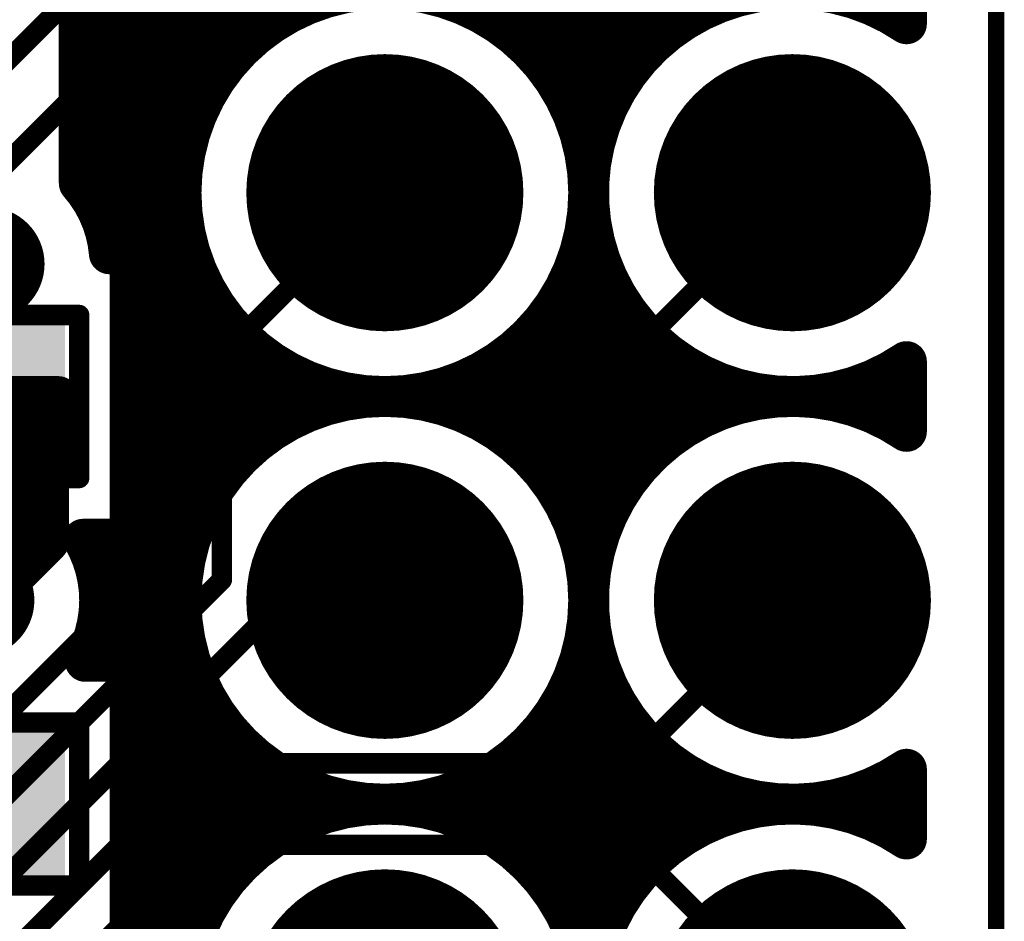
# Model space of a CAD drawing. Extents: x 9.47 to 11.2, y 3.36 to 4.75.
# Tile 48 of 50: x 10.96 to 11.2, y 4.13 to 4.35. Entities that reach past the tile are written whole.
import ezdxf

# ---------------------------------------------------------------- set-up
doc = ezdxf.new("R2010")
doc.units = 0
doc.layers.get('0').update_dxf_attribs({"linetype": 'CONTINUOUS'})
for name, color, linetype in [('BOTTOMLAYER', 5, 'CONTINUOUS'), ('BOTTOMSOLDER', 6, 'CONTINUOUS'), ('KEEPOUTLAYER', 6, 'CONTINUOUS'), ('MECHANICAL1', 6, 'CONTINUOUS'), ('MULTILAYER', 9, 'CONTINUOUS'), ('TOPLAYER', 1, 'CONTINUOUS'), ('TOPOVERLAY', 2, 'CONTINUOUS'), ('TOPPASTE', 8, 'CONTINUOUS'), ('TOPSOLDER', 216, 'CONTINUOUS')]:
    doc.layers.add(name, color=color, linetype=linetype)

# ---------------------------------------------------------------- blocks, each defined once
blk = doc.blocks.new('0603R_16')
at = {"layer": 'TOPLAYER'}
for points in [[(-0.0125, 0.015), (-0.0425, 0.015), (-0.0125, -0.015), (-0.0425, -0.015)], [(0.0425, 0.015), (0.0125, 0.015), (0.0425, -0.015), (0.0125, -0.015)]]:
    blk.add_solid(points, dxfattribs=at)
at = {"layer": 'TOPOVERLAY', "const_width": 0.005}
for points in [[(-0.05, -0.02), (-0.05, 0.02)], [(-0.05, 0.02), (-0.025, 0.02)], [(0.025, 0.02), (0.05, 0.02)], [(0.05, -0.02), (0.05, 0.02)], [(-0.05, -0.02), (-0.025, -0.02)], [(0.025, -0.02), (0.05, -0.02)]]:
    blk.add_lwpolyline(points, dxfattribs=at)
at = {"layer": 'TOPOVERLAY', "const_width": 0.0025}
for points in [[(-0.05125, 0.02, 1), (-0.04875, 0.02, 1)], [(-0.05125, 0.02, 1), (-0.04875, 0.02, 1)], [(-0.02625, 0.02, 1), (-0.02375, 0.02, 1)], [(0.02375, 0.02, 1), (0.02625, 0.02, 1)], [(0.04875, 0.02, 1), (0.05125, 0.02, 1)], [(0.04875, 0.02, 1), (0.05125, 0.02, 1)], [(-0.05125, -0.02, 1), (-0.04875, -0.02, 1)], [(-0.05125, -0.02, 1), (-0.04875, -0.02, 1)], [(-0.02625, -0.02, 1), (-0.02375, -0.02, 1)], [(0.02375, -0.02, 1), (0.02625, -0.02, 1)], [(0.04875, -0.02, 1), (0.05125, -0.02, 1)], [(0.04875, -0.02, 1), (0.05125, -0.02, 1)]]:
    blk.add_lwpolyline(points, format="xyb", close=True, dxfattribs=at)
at = {"layer": 'TOPPASTE'}
for points in [[(-0.0125, 0.015), (-0.0425, 0.015), (-0.0125, -0.015), (-0.0425, -0.015)], [(0.0425, 0.015), (0.0125, 0.015), (0.0425, -0.015), (0.0125, -0.015)]]:
    blk.add_solid(points, dxfattribs=at)
at = {"layer": 'TOPSOLDER'}
for points in [[(-0.0085, 0.019), (-0.0465, 0.019), (-0.0085, -0.019), (-0.0465, -0.019)], [(0.0465, 0.019), (0.0085, 0.019), (0.0465, -0.019), (0.0085, -0.019)]]:
    blk.add_solid(points, dxfattribs=at)
blk = doc.blocks.new('0603R_24')
at = {"layer": 'TOPLAYER'}
for points in [[(-0.0125, 0.015), (-0.0425, 0.015), (-0.0125, -0.015), (-0.0425, -0.015)], [(0.0425, 0.015), (0.0125, 0.015), (0.0425, -0.015), (0.0125, -0.015)]]:
    blk.add_solid(points, dxfattribs=at)
at = {"layer": 'TOPOVERLAY', "const_width": 0.005}
for points in [[(-0.05, 0.02), (-0.05, -0.02)], [(-0.025, 0.02), (-0.05, 0.02)], [(0.05, 0.02), (0.025, 0.02)], [(0.05, 0.02), (0.05, -0.02)], [(-0.025, -0.02), (-0.05, -0.02)], [(0.05, -0.02), (0.025, -0.02)]]:
    blk.add_lwpolyline(points, dxfattribs=at)
at = {"layer": 'TOPOVERLAY', "const_width": 0.0025}
for points in [[(-0.05125, 0.02, 1), (-0.04875, 0.02, 1)], [(-0.05125, 0.02, 1), (-0.04875, 0.02, 1)], [(-0.02625, 0.02, 1), (-0.02375, 0.02, 1)], [(0.02375, 0.02, 1), (0.02625, 0.02, 1)], [(0.04875, 0.02, 1), (0.05125, 0.02, 1)], [(0.04875, 0.02, 1), (0.05125, 0.02, 1)], [(-0.05125, -0.02, 1), (-0.04875, -0.02, 1)], [(-0.05125, -0.02, 1), (-0.04875, -0.02, 1)], [(-0.02625, -0.02, 1), (-0.02375, -0.02, 1)], [(0.02375, -0.02, 1), (0.02625, -0.02, 1)], [(0.04875, -0.02, 1), (0.05125, -0.02, 1)], [(0.04875, -0.02, 1), (0.05125, -0.02, 1)]]:
    blk.add_lwpolyline(points, format="xyb", close=True, dxfattribs=at)
at = {"layer": 'TOPPASTE'}
for points in [[(-0.0125, 0.015), (-0.0425, 0.015), (-0.0125, -0.015), (-0.0425, -0.015)], [(0.0425, 0.015), (0.0125, 0.015), (0.0425, -0.015), (0.0125, -0.015)]]:
    blk.add_solid(points, dxfattribs=at)
at = {"layer": 'TOPSOLDER'}
for points in [[(-0.0085, 0.019), (-0.0465, 0.019), (-0.0085, -0.019), (-0.0465, -0.019)], [(0.0465, 0.019), (0.0085, 0.019), (0.0465, -0.019), (0.0085, -0.019)]]:
    blk.add_solid(points, dxfattribs=at)
blk = doc.blocks.new('MM_MOTOR_53')
at = {"layer": 'BOTTOMSOLDER', "const_width": 0.034}
for points in [[(0.683, 0, 1), (0.717, 0, 1)], [(0.783, 0, 1), (0.817, 0, 1)], [(0.883, 0, 1), (0.917, 0, 1)], [(0.683, -0.1, 1), (0.717, -0.1, 1)], [(0.783, -0.1, 1), (0.817, -0.1, 1)], [(0.883, -0.1, 1), (0.917, -0.1, 1)]]:
    blk.add_lwpolyline(points, format="xyb", close=True, dxfattribs=at)
at = {"layer": 'MULTILAYER', "const_width": 0.03}
for points in [[(0.685, 0, 1), (0.715, 0, 1)], [(0.785, 0, 1), (0.815, 0, 1)], [(0.885, 0, 1), (0.915, 0, 1)], [(0.685, -0.1, 1), (0.715, -0.1, 1)], [(0.785, -0.1, 1), (0.815, -0.1, 1)], [(0.885, -0.1, 1), (0.915, -0.1, 1)]]:
    blk.add_lwpolyline(points, format="xyb", close=True, dxfattribs=at)
at = {"layer": 'TOPSOLDER', "const_width": 0.034}
for points in [[(0.683, 0, 1), (0.717, 0, 1)], [(0.783, 0, 1), (0.817, 0, 1)], [(0.883, 0, 1), (0.917, 0, 1)], [(0.683, -0.1, 1), (0.717, -0.1, 1)], [(0.783, -0.1, 1), (0.817, -0.1, 1)], [(0.883, -0.1, 1), (0.917, -0.1, 1)]]:
    blk.add_lwpolyline(points, format="xyb", close=True, dxfattribs=at)

msp = doc.modelspace()

# ---------------------------------------------------------------- linework, layer by layer
at = {"layer": 'BOTTOMLAYER'}
for points, const_width in [([(10.925, 4.31), (11.025, 4.41)], 0.005), ([(10.9525, 4.3125), (11, 4.36)], 0.005), ([(10.99, 4.25), (11.05, 4.31)], 0.005), ([(11.1, 4.26), (11.15, 4.31)], 0.005), ([(10.525, 4.26), (10.969844, 4.26)], 0.01), ([(10.525, 4.26), (10.969844, 4.26)], 0.01), ([(10.96, 4.21682), (10.96, 4.26)], 0.01), ([(11.01, 4.245), (11.025, 4.26)], 0.005), ([(11.025, 4.26), (11.1, 4.26)], 0.005), ([(10.415, 4.25), (10.9675, 4.25)], 0.01), ([(10.9675, 4.22432), (10.9675, 4.25)], 0.01), ([(10.99, 4.215), (10.99, 4.25)], 0.005), ([(11.01, 4.215), (11.01, 4.245)], 0.005), ([(10.405, 4.24), (10.9675, 4.24)], 0.01), ([(10.39458, 4.23), (10.9675, 4.23)], 0.01), ([(10.90068, 4.1575), (10.9675, 4.22432)], 0.01), ([(10.400981, 4.22), (10.96318, 4.22)], 0.01), ([(10.91, 4.135), (10.99, 4.215)], 0.005), ([(10.92, 4.125), (11.01, 4.215)], 0.005), ([(10.93, 4.115), (11.025, 4.21)], 0.005), ([(11.025, 4.21), (11.05, 4.21)], 0.005), ([(11.11, 4.17), (11.15, 4.21)], 0.005), ([(10.94, 4.105), (11.005, 4.17)], 0.005), ([(11.005, 4.17), (11.11, 4.17)], 0.005), ([(10.95, 4.095), (11.005, 4.15)], 0.005), ([(11.005, 4.15), (11.11, 4.15)], 0.005), ([(11.11, 4.15), (11.15, 4.11)], 0.005)]:
    msp.add_lwpolyline(points, dxfattribs=dict(at, const_width=const_width))
for points, const_width in [([(11.04875, 4.31, 1), (11.05125, 4.31, 1)], 0.0025), ([(11.14875, 4.31, 1), (11.15125, 4.31, 1)], 0.0025), ([(10.9575, 4.26, 1), (10.9625, 4.26, 1)], 0.005), ([(10.967344, 4.26, 1), (10.972344, 4.26, 1)], 0.005), ([(10.967344, 4.26, 1), (10.972344, 4.26, 1)], 0.005), ([(10.967344, 4.26, 1), (10.972344, 4.26, 1)], 0.005), ([(10.967344, 4.26, 1), (10.972344, 4.26, 1)], 0.005), ([(11.02375, 4.26, 1), (11.02625, 4.26, 1)], 0.0025), ([(11.02375, 4.26, 1), (11.02625, 4.26, 1)], 0.0025), ([(11.09875, 4.26, 1), (11.10125, 4.26, 1)], 0.0025), ([(11.09875, 4.26, 1), (11.10125, 4.26, 1)], 0.0025), ([(10.965, 4.25, 1), (10.97, 4.25, 1)], 0.005), ([(10.965, 4.25, 1), (10.97, 4.25, 1)], 0.005), ([(10.965, 4.25, 1), (10.97, 4.25, 1)], 0.005), ([(10.965, 4.25, 1), (10.97, 4.25, 1)], 0.005), ([(10.98875, 4.25, 1), (10.99125, 4.25, 1)], 0.0025), ([(10.98875, 4.25, 1), (10.99125, 4.25, 1)], 0.0025), ([(11.00875, 4.245, 1), (11.01125, 4.245, 1)], 0.0025), ([(11.00875, 4.245, 1), (11.01125, 4.245, 1)], 0.0025), ([(10.965, 4.24, 1), (10.97, 4.24, 1)], 0.005), ([(10.965, 4.23, 1), (10.97, 4.23, 1)], 0.005), ([(10.965, 4.22432, 1), (10.97, 4.22432, 1)], 0.005), ([(10.965, 4.22432, 1), (10.97, 4.22432, 1)], 0.005), ([(10.96068, 4.22, 1), (10.96568, 4.22, 1)], 0.005), ([(10.9575, 4.21682, 1), (10.9625, 4.21682, 1)], 0.005), ([(10.98875, 4.215, 1), (10.99125, 4.215, 1)], 0.0025), ([(10.98875, 4.215, 1), (10.99125, 4.215, 1)], 0.0025), ([(11.00875, 4.215, 1), (11.01125, 4.215, 1)], 0.0025), ([(11.00875, 4.215, 1), (11.01125, 4.215, 1)], 0.0025), ([(11.02375, 4.21, 1), (11.02625, 4.21, 1)], 0.0025), ([(11.02375, 4.21, 1), (11.02625, 4.21, 1)], 0.0025), ([(11.04875, 4.21, 1), (11.05125, 4.21, 1)], 0.0025), ([(11.14875, 4.21, 1), (11.15125, 4.21, 1)], 0.0025), ([(11.00375, 4.17, 1), (11.00625, 4.17, 1)], 0.0025), ([(11.00375, 4.17, 1), (11.00625, 4.17, 1)], 0.0025), ([(11.10875, 4.17, 1), (11.11125, 4.17, 1)], 0.0025), ([(11.10875, 4.17, 1), (11.11125, 4.17, 1)], 0.0025), ([(11.00375, 4.15, 1), (11.00625, 4.15, 1)], 0.0025), ([(11.00375, 4.15, 1), (11.00625, 4.15, 1)], 0.0025), ([(11.10875, 4.15, 1), (11.11125, 4.15, 1)], 0.0025), ([(11.10875, 4.15, 1), (11.11125, 4.15, 1)], 0.0025)]:
    msp.add_lwpolyline(points, format="xyb", close=True, dxfattribs=dict(at, const_width=const_width))
at = {"layer": 'BOTTOMLAYER', "const_width": 0.01}
msp.add_lwpolyline([(10.9675, 4.25, -0.11565), (10.969844, 4.26)], format="xyb", dxfattribs=at)
msp.add_lwpolyline([(10.9675, 4.25, -0.11565), (10.969844, 4.26)], format="xyb", dxfattribs=at)
at = {"layer": 'BOTTOMSOLDER', "const_width": 0.014}
for points in [[(10.9455, 4.2925, 1), (10.9595, 4.2925, 1)], [(10.943, 4.21, 1), (10.957, 4.21, 1)]]:
    msp.add_lwpolyline(points, format="xyb", close=True, dxfattribs=at)
at = {"layer": 'KEEPOUTLAYER', "const_width": 0.004}
msp.add_lwpolyline([(11.2, 3.36), (11.2, 4.71)], dxfattribs=at)
at = {"layer": 'MECHANICAL1', "const_width": 0.004}
msp.add_lwpolyline([(11.2, 3.36), (11.2, 4.71)], dxfattribs=at)
at = {"layer": 'TOPLAYER', "const_width": 0.01}
for points in [[(10.99, 4.010981), (10.99, 4.56969)], [(10.98, 4.30449), (10.98, 4.565)], [(10.975, 4.312343), (10.975, 4.56)], [(11, 4.31), (11, 4.41)], [(11.1, 4.31), (11.1, 4.41)], [(11.01, 4.34), (11.01, 4.38)], [(11.09, 4.34), (11.09, 4.38)], [(11.11, 4.34), (11.11, 4.38)], [(11.02, 4.35), (11.02, 4.37)], [(11.08, 4.35), (11.08, 4.37)], [(11.12, 4.35), (11.12, 4.37)], [(11.178, 4.351425), (11.178, 4.368575)], [(11.03, 4.355826), (11.03, 4.364174)], [(11.07, 4.355826), (11.07, 4.364174)], [(11.13, 4.355826), (11.13, 4.364174)], [(11.17, 4.355826), (11.17, 4.364174)], [(10.975, 4.35), (11.02, 4.35)], [(11.08, 4.35), (11.12, 4.35)], [(10.975, 4.34), (11.01, 4.34)], [(11.09, 4.34), (11.11, 4.34)], [(10.975, 4.33), (11.004174, 4.33)], [(11.095826, 4.33), (11.104174, 4.33)], [(10.975, 4.32), (11.00101, 4.32)], [(10.976867, 4.31), (11, 4.31)], [(11, 4.21), (11, 4.31)], [(11.1, 4.21), (11.1, 4.31)], [(10.981547, 4.3), (11.00101, 4.3)], [(10.982396, 4.295), (10.9875, 4.295)], [(10.9875, 4.225), (10.9875, 4.295)], [(10.9875, 4.29), (11.004174, 4.29)], [(11.095826, 4.29), (11.104174, 4.29)], [(10.9875, 4.28), (11.01, 4.28)], [(11.01, 4.24), (11.01, 4.28)], [(11.09, 4.28), (11.11, 4.28)], [(11.09, 4.24), (11.09, 4.28)], [(11.11, 4.24), (11.11, 4.28)], [(10.9875, 4.27), (11.02, 4.27)], [(11.02, 4.25), (11.02, 4.27)], [(11.08, 4.27), (11.12, 4.27)], [(11.08, 4.25), (11.08, 4.27)], [(11.12, 4.25), (11.12, 4.27)], [(11.178, 4.251425), (11.178, 4.268575)], [(11.03, 4.255826), (11.03, 4.264174)], [(11.07, 4.255826), (11.07, 4.264174)], [(11.13, 4.255826), (11.13, 4.264174)], [(11.17, 4.255826), (11.17, 4.264174)], [(10.9875, 4.26), (11.05, 4.26)], [(11.05, 4.26), (11.15, 4.26)], [(11.15, 4.26), (11.178, 4.26)], [(10.9875, 4.25), (11.02, 4.25)], [(11.08, 4.25), (11.12, 4.25)], [(10.9875, 4.24), (11.01, 4.24)], [(11.09, 4.24), (11.11, 4.24)], [(10.9875, 4.23), (11.004174, 4.23)], [(11.095826, 4.23), (11.104174, 4.23)], [(10.975981, 4.225), (10.9875, 4.225)], [(10.98, 4.21), (10.98, 4.225)], [(10.978284, 4.22), (11.00101, 4.22)], [(10.98, 4.21), (11, 4.21)], [(10.98, 4.195), (10.98, 4.21)], [(11, 4.11), (11, 4.21)], [(11.1, 4.11), (11.1, 4.21)], [(10.978284, 4.2), (11.00101, 4.2)], [(10.9765, 4.195), (10.9875, 4.195)], [(10.9875, 4.125), (10.9875, 4.195)], [(10.9875, 4.19), (11.004174, 4.19)], [(11.095826, 4.19), (11.104174, 4.19)], [(10.9875, 4.18), (11.01, 4.18)], [(11.01, 4.14), (11.01, 4.18)], [(11.09, 4.18), (11.11, 4.18)], [(11.09, 4.14), (11.09, 4.18)], [(11.11, 4.14), (11.11, 4.18)], [(10.9875, 4.17), (11.02, 4.17)], [(11.02, 4.15), (11.02, 4.17)], [(11.08, 4.17), (11.12, 4.17)], [(11.08, 4.15), (11.08, 4.17)], [(11.12, 4.15), (11.12, 4.17)], [(11.178, 4.151425), (11.178, 4.168575)], [(11.03, 4.155826), (11.03, 4.164174)], [(11.07, 4.155826), (11.07, 4.164174)], [(11.13, 4.155826), (11.13, 4.164174)], [(11.17, 4.155826), (11.17, 4.164174)], [(10.9875, 4.16), (11.05, 4.16)], [(11.05, 4.16), (11.15, 4.16)], [(11.15, 4.16), (11.178, 4.16)], [(10.9875, 4.15), (11.02, 4.15)], [(11.08, 4.15), (11.12, 4.15)], [(10.9875, 4.14), (11.01, 4.14)], [(11.09, 4.14), (11.11, 4.14)], [(10.9875, 4.13), (11.004174, 4.13)], [(11.095826, 4.13), (11.104174, 4.13)]]:
    msp.add_lwpolyline(points, dxfattribs=at)
at = {"layer": 'TOPLAYER'}
for points, const_width in [([(11.1, 4.31, 1), (11, 4.31, 1)], 0.01), ([(11.0275, 4.355826, 1), (11.0325, 4.355826, 1)], 0.005), ([(11.0675, 4.355826, 1), (11.0725, 4.355826, 1)], 0.005), ([(11.1275, 4.355826, 1), (11.1325, 4.355826, 1)], 0.005), ([(11.1675, 4.355826, 1), (11.1725, 4.355826, 1)], 0.005), ([(11.1755, 4.351425, 1), (11.1805, 4.351425, 1)], 0.005), ([(11.1755, 4.351425, 1), (11.1805, 4.351425, 1)], 0.005), ([(10.9725, 4.35, 1), (10.9775, 4.35, 1)], 0.005), ([(11.0175, 4.35, 1), (11.0225, 4.35, 1)], 0.005), ([(11.0175, 4.35, 1), (11.0225, 4.35, 1)], 0.005), ([(11.0775, 4.35, 1), (11.0825, 4.35, 1)], 0.005), ([(11.0775, 4.35, 1), (11.0825, 4.35, 1)], 0.005), ([(11.1175, 4.35, 1), (11.1225, 4.35, 1)], 0.005), ([(11.1175, 4.35, 1), (11.1225, 4.35, 1)], 0.005), ([(10.9725, 4.34, 1), (10.9775, 4.34, 1)], 0.005), ([(11.0075, 4.34, 1), (11.0125, 4.34, 1)], 0.005), ([(11.0075, 4.34, 1), (11.0125, 4.34, 1)], 0.005), ([(11.0875, 4.34, 1), (11.0925, 4.34, 1)], 0.005), ([(11.0875, 4.34, 1), (11.0925, 4.34, 1)], 0.005), ([(11.1075, 4.34, 1), (11.1125, 4.34, 1)], 0.005), ([(11.1075, 4.34, 1), (11.1125, 4.34, 1)], 0.005), ([(10.9725, 4.33, 1), (10.9775, 4.33, 1)], 0.005), ([(11.001674, 4.33, 1), (11.006674, 4.33, 1)], 0.005), ([(11.093326, 4.33, 1), (11.098326, 4.33, 1)], 0.005), ([(11.101674, 4.33, 1), (11.106674, 4.33, 1)], 0.005), ([(10.9725, 4.32, 1), (10.9775, 4.32, 1)], 0.005), ([(10.99851, 4.32, 1), (11.00351, 4.32, 1)], 0.005), ([(10.9725, 4.312343, 1), (10.9775, 4.312343, 1)], 0.005), ([(10.9725, 4.312343, 1), (10.9775, 4.312343, 1)], 0.005), ([(10.974367, 4.31, 1), (10.979367, 4.31, 1)], 0.005), ([(10.9975, 4.31, 1), (11.0025, 4.31, 1)], 0.005), ([(10.9975, 4.31, 1), (11.0025, 4.31, 1)], 0.005), ([(10.9975, 4.31, 1), (11.0025, 4.31, 1)], 0.005), ([(10.9975, 4.31, 1), (11.0025, 4.31, 1)], 0.005), ([(11.0975, 4.31, 1), (11.1025, 4.31, 1)], 0.005), ([(11.0975, 4.31, 1), (11.1025, 4.31, 1)], 0.005), ([(11.0975, 4.31, 1), (11.1025, 4.31, 1)], 0.005), ([(10.9775, 4.30449, 1), (10.9825, 4.30449, 1)], 0.005), ([(10.979047, 4.3, 1), (10.984047, 4.3, 1)], 0.005), ([(10.99851, 4.3, 1), (11.00351, 4.3, 1)], 0.005), ([(10.979896, 4.295, 1), (10.984896, 4.295, 1)], 0.005), ([(10.979896, 4.295, 1), (10.984896, 4.295, 1)], 0.005), ([(10.985, 4.295, 1), (10.99, 4.295, 1)], 0.005), ([(10.985, 4.295, 1), (10.99, 4.295, 1)], 0.005), ([(10.985, 4.29, 1), (10.99, 4.29, 1)], 0.005), ([(11.001674, 4.29, 1), (11.006674, 4.29, 1)], 0.005), ([(11.093326, 4.29, 1), (11.098326, 4.29, 1)], 0.005), ([(11.101674, 4.29, 1), (11.106674, 4.29, 1)], 0.005), ([(10.985, 4.28, 1), (10.99, 4.28, 1)], 0.005), ([(11.0075, 4.28, 1), (11.0125, 4.28, 1)], 0.005), ([(11.0075, 4.28, 1), (11.0125, 4.28, 1)], 0.005), ([(11.0875, 4.28, 1), (11.0925, 4.28, 1)], 0.005), ([(11.0875, 4.28, 1), (11.0925, 4.28, 1)], 0.005), ([(11.1075, 4.28, 1), (11.1125, 4.28, 1)], 0.005), ([(11.1075, 4.28, 1), (11.1125, 4.28, 1)], 0.005), ([(10.985, 4.27, 1), (10.99, 4.27, 1)], 0.005), ([(11.0175, 4.27, 1), (11.0225, 4.27, 1)], 0.005), ([(11.0175, 4.27, 1), (11.0225, 4.27, 1)], 0.005), ([(11.0775, 4.27, 1), (11.0825, 4.27, 1)], 0.005), ([(11.0775, 4.27, 1), (11.0825, 4.27, 1)], 0.005), ([(11.1175, 4.27, 1), (11.1225, 4.27, 1)], 0.005), ([(11.1175, 4.27, 1), (11.1225, 4.27, 1)], 0.005), ([(11.1755, 4.268575, 1), (11.1805, 4.268575, 1)], 0.005), ([(11.1755, 4.268575, 1), (11.1805, 4.268575, 1)], 0.005), ([(11.0275, 4.264174, 1), (11.0325, 4.264174, 1)], 0.005), ([(11.0675, 4.264174, 1), (11.0725, 4.264174, 1)], 0.005), ([(11.1275, 4.264174, 1), (11.1325, 4.264174, 1)], 0.005), ([(11.1675, 4.264174, 1), (11.1725, 4.264174, 1)], 0.005), ([(10.985, 4.26, 1), (10.99, 4.26, 1)], 0.005), ([(11.1, 4.21, 1), (11, 4.21, 1)], 0.01), ([(11.0475, 4.26, 1), (11.0525, 4.26, 1)], 0.005), ([(11.0475, 4.26, 1), (11.0525, 4.26, 1)], 0.005), ([(11.1475, 4.26, 1), (11.1525, 4.26, 1)], 0.005), ([(11.1475, 4.26, 1), (11.1525, 4.26, 1)], 0.005), ([(11.1755, 4.26, 1), (11.1805, 4.26, 1)], 0.005), ([(11.0275, 4.255826, 1), (11.0325, 4.255826, 1)], 0.005), ([(11.0675, 4.255826, 1), (11.0725, 4.255826, 1)], 0.005), ([(11.1275, 4.255826, 1), (11.1325, 4.255826, 1)], 0.005), ([(11.1675, 4.255826, 1), (11.1725, 4.255826, 1)], 0.005), ([(10.985, 4.25, 1), (10.99, 4.25, 1)], 0.005), ([(11.0175, 4.25, 1), (11.0225, 4.25, 1)], 0.005), ([(11.0175, 4.25, 1), (11.0225, 4.25, 1)], 0.005), ([(11.0775, 4.25, 1), (11.0825, 4.25, 1)], 0.005), ([(11.0775, 4.25, 1), (11.0825, 4.25, 1)], 0.005), ([(11.1175, 4.25, 1), (11.1225, 4.25, 1)], 0.005), ([(11.1175, 4.25, 1), (11.1225, 4.25, 1)], 0.005), ([(11.1755, 4.251425, 1), (11.1805, 4.251425, 1)], 0.005), ([(11.1755, 4.251425, 1), (11.1805, 4.251425, 1)], 0.005), ([(10.985, 4.24, 1), (10.99, 4.24, 1)], 0.005), ([(11.0075, 4.24, 1), (11.0125, 4.24, 1)], 0.005), ([(11.0075, 4.24, 1), (11.0125, 4.24, 1)], 0.005), ([(11.0875, 4.24, 1), (11.0925, 4.24, 1)], 0.005), ([(11.0875, 4.24, 1), (11.0925, 4.24, 1)], 0.005), ([(11.1075, 4.24, 1), (11.1125, 4.24, 1)], 0.005), ([(11.1075, 4.24, 1), (11.1125, 4.24, 1)], 0.005), ([(10.985, 4.23, 1), (10.99, 4.23, 1)], 0.005), ([(11.001674, 4.23, 1), (11.006674, 4.23, 1)], 0.005), ([(11.093326, 4.23, 1), (11.098326, 4.23, 1)], 0.005), ([(11.101674, 4.23, 1), (11.106674, 4.23, 1)], 0.005), ([(10.973481, 4.225, 1), (10.978481, 4.225, 1)], 0.005), ([(10.973481, 4.225, 1), (10.978481, 4.225, 1)], 0.005), ([(10.9775, 4.225, 1), (10.9825, 4.225, 1)], 0.005), ([(10.985, 4.225, 1), (10.99, 4.225, 1)], 0.005), ([(10.985, 4.225, 1), (10.99, 4.225, 1)], 0.005), ([(10.975784, 4.22, 1), (10.980784, 4.22, 1)], 0.005), ([(10.99851, 4.22, 1), (11.00351, 4.22, 1)], 0.005), ([(10.9775, 4.21, 1), (10.9825, 4.21, 1)], 0.005), ([(10.9775, 4.21, 1), (10.9825, 4.21, 1)], 0.005), ([(10.9775, 4.21, 1), (10.9825, 4.21, 1)], 0.005), ([(10.9775, 4.21, 1), (10.9825, 4.21, 1)], 0.005), ([(10.9775, 4.21, 1), (10.9825, 4.21, 1)], 0.005), ([(10.9975, 4.21, 1), (11.0025, 4.21, 1)], 0.005), ([(10.9975, 4.21, 1), (11.0025, 4.21, 1)], 0.005), ([(10.9975, 4.21, 1), (11.0025, 4.21, 1)], 0.005), ([(10.9975, 4.21, 1), (11.0025, 4.21, 1)], 0.005), ([(11.0975, 4.21, 1), (11.1025, 4.21, 1)], 0.005), ([(11.0975, 4.21, 1), (11.1025, 4.21, 1)], 0.005), ([(11.0975, 4.21, 1), (11.1025, 4.21, 1)], 0.005), ([(10.975784, 4.2, 1), (10.980784, 4.2, 1)], 0.005), ([(10.99851, 4.2, 1), (11.00351, 4.2, 1)], 0.005), ([(10.974, 4.195938, 1), (10.979, 4.195938, 1)], 0.005), ([(10.974, 4.195, 1), (10.979, 4.195, 1)], 0.005), ([(10.9775, 4.195, 1), (10.9825, 4.195, 1)], 0.005), ([(10.985, 4.195, 1), (10.99, 4.195, 1)], 0.005), ([(10.985, 4.195, 1), (10.99, 4.195, 1)], 0.005), ([(10.985, 4.19, 1), (10.99, 4.19, 1)], 0.005), ([(11.001674, 4.19, 1), (11.006674, 4.19, 1)], 0.005), ([(11.093326, 4.19, 1), (11.098326, 4.19, 1)], 0.005), ([(11.101674, 4.19, 1), (11.106674, 4.19, 1)], 0.005), ([(10.985, 4.18, 1), (10.99, 4.18, 1)], 0.005), ([(11.0075, 4.18, 1), (11.0125, 4.18, 1)], 0.005), ([(11.0075, 4.18, 1), (11.0125, 4.18, 1)], 0.005), ([(11.0875, 4.18, 1), (11.0925, 4.18, 1)], 0.005), ([(11.0875, 4.18, 1), (11.0925, 4.18, 1)], 0.005), ([(11.1075, 4.18, 1), (11.1125, 4.18, 1)], 0.005), ([(11.1075, 4.18, 1), (11.1125, 4.18, 1)], 0.005), ([(10.985, 4.17, 1), (10.99, 4.17, 1)], 0.005), ([(11.0175, 4.17, 1), (11.0225, 4.17, 1)], 0.005), ([(11.0175, 4.17, 1), (11.0225, 4.17, 1)], 0.005), ([(11.0775, 4.17, 1), (11.0825, 4.17, 1)], 0.005), ([(11.0775, 4.17, 1), (11.0825, 4.17, 1)], 0.005), ([(11.1175, 4.17, 1), (11.1225, 4.17, 1)], 0.005), ([(11.1175, 4.17, 1), (11.1225, 4.17, 1)], 0.005), ([(11.1755, 4.168575, 1), (11.1805, 4.168575, 1)], 0.005), ([(11.1755, 4.168575, 1), (11.1805, 4.168575, 1)], 0.005), ([(11.0275, 4.164174, 1), (11.0325, 4.164174, 1)], 0.005), ([(11.0675, 4.164174, 1), (11.0725, 4.164174, 1)], 0.005), ([(11.1275, 4.164174, 1), (11.1325, 4.164174, 1)], 0.005), ([(11.1675, 4.164174, 1), (11.1725, 4.164174, 1)], 0.005), ([(10.985, 4.16, 1), (10.99, 4.16, 1)], 0.005), ([(11.1, 4.11, 1), (11, 4.11, 1)], 0.01), ([(11.0475, 4.16, 1), (11.0525, 4.16, 1)], 0.005), ([(11.0475, 4.16, 1), (11.0525, 4.16, 1)], 0.005), ([(11.1475, 4.16, 1), (11.1525, 4.16, 1)], 0.005), ([(11.1475, 4.16, 1), (11.1525, 4.16, 1)], 0.005), ([(11.1755, 4.16, 1), (11.1805, 4.16, 1)], 0.005), ([(11.0275, 4.155826, 1), (11.0325, 4.155826, 1)], 0.005), ([(11.0675, 4.155826, 1), (11.0725, 4.155826, 1)], 0.005), ([(11.1275, 4.155826, 1), (11.1325, 4.155826, 1)], 0.005), ([(11.1675, 4.155826, 1), (11.1725, 4.155826, 1)], 0.005), ([(11.1755, 4.151425, 1), (11.1805, 4.151425, 1)], 0.005), ([(11.1755, 4.151425, 1), (11.1805, 4.151425, 1)], 0.005), ([(10.985, 4.15, 1), (10.99, 4.15, 1)], 0.005), ([(11.0175, 4.15, 1), (11.0225, 4.15, 1)], 0.005), ([(11.0175, 4.15, 1), (11.0225, 4.15, 1)], 0.005), ([(11.0775, 4.15, 1), (11.0825, 4.15, 1)], 0.005), ([(11.0775, 4.15, 1), (11.0825, 4.15, 1)], 0.005), ([(11.1175, 4.15, 1), (11.1225, 4.15, 1)], 0.005), ([(11.1175, 4.15, 1), (11.1225, 4.15, 1)], 0.005), ([(10.985, 4.14, 1), (10.99, 4.14, 1)], 0.005), ([(11.0075, 4.14, 1), (11.0125, 4.14, 1)], 0.005), ([(11.0075, 4.14, 1), (11.0125, 4.14, 1)], 0.005), ([(11.0875, 4.14, 1), (11.0925, 4.14, 1)], 0.005), ([(11.0875, 4.14, 1), (11.0925, 4.14, 1)], 0.005), ([(11.1075, 4.14, 1), (11.1125, 4.14, 1)], 0.005), ([(11.1075, 4.14, 1), (11.1125, 4.14, 1)], 0.005), ([(10.985, 4.13, 1), (10.99, 4.13, 1)], 0.005), ([(11.001674, 4.13, 1), (11.006674, 4.13, 1)], 0.005), ([(11.093326, 4.13, 1), (11.098326, 4.13, 1)], 0.005), ([(11.101674, 4.13, 1), (11.106674, 4.13, 1)], 0.005)]:
    msp.add_lwpolyline(points, format="xyb", close=True, dxfattribs=dict(at, const_width=const_width))
at = {"layer": 'TOPLAYER', "const_width": 0.01}
for points in [[(11.178, 4.268575, -1.882938), (11.178, 4.351425)], [(10.975, 4.312343, -0.161201), (10.982396, 4.295)], [(11.178, 4.168575, -1.882938), (11.178, 4.251425)], [(10.975981, 4.225, -0.131652), (10.98, 4.21)], [(10.98, 4.21, -0.122576), (10.9765, 4.195938)], [(11.178, 4.068575, -1.882938), (11.178, 4.151425)]]:
    msp.add_lwpolyline(points, format="xyb", dxfattribs=at)
at = {"layer": 'TOPSOLDER', "const_width": 0.014}
for points in [[(10.9455, 4.2925, 1), (10.9595, 4.2925, 1)], [(10.943, 4.21, 1), (10.957, 4.21, 1)]]:
    msp.add_lwpolyline(points, format="xyb", close=True, dxfattribs=at)

# ---------------------------------------------------------------- block references
for name, p, rotation in [('MM_MOTOR_53', (11.05, 3.41), 90), ('0603R_16', (10.925, 4.26), 360), ('0603R_24', (10.925, 4.16), 180)]:
    msp.add_blockref(name, p, dxfattribs=dict(rotation=rotation))

doc.saveas('drawing.dxf')
